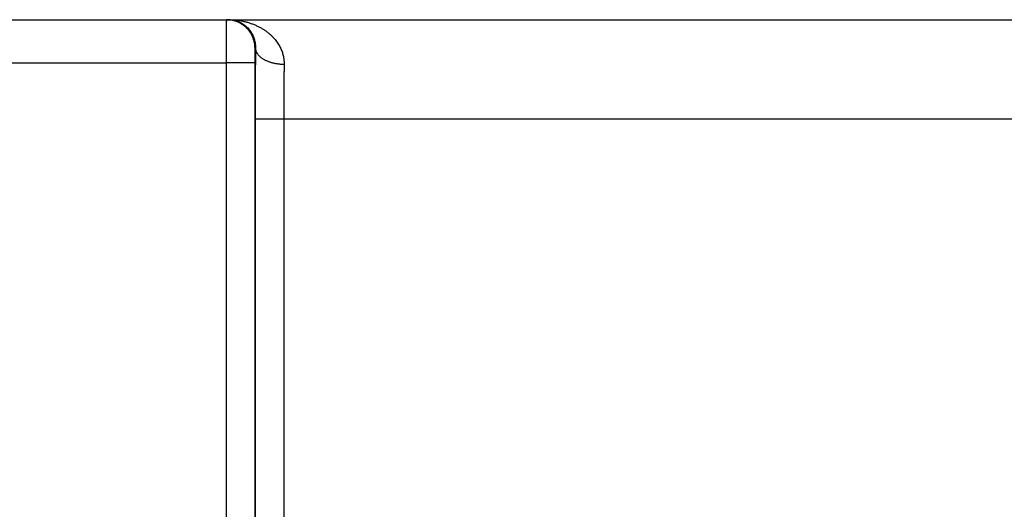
# Model space of a CAD drawing. Header units: inches. Extents: x 0 to 34, y 0 to 22.
# Tile 40 of 105: x 17.935 to 18.624, y 10.619 to 10.961. Entities that reach past the tile are written whole.
import ezdxf

# ---------------------------------------------------------------- set-up
doc = ezdxf.new("R2010")
doc.units = ezdxf.units.IN
doc.header["$LTSCALE"] = 1.87
doc.header["$MEASUREMENT"] = 0
doc.layers.get('0').update_dxf_attribs({"linetype": 'CONTINUOUS'})

msp = doc.modelspace()

# ---------------------------------------------------------------- linework, layer by layer
at = {"color": 7, "linetype": 'CONTINUOUS'}
for p, q in [((13.20025, 10.96107), (20.97425, 10.96107)), ((18.10025, 10.94107), (18.0999, 10.94107)), ((17.8307, 10.93081), (18.07973, 10.93081)), ((18.07973, 10.93081), (18.07982, 10.35547)), ((18.09973, 10.93099), (18.09981, 10.35565)), ((18.09998, 10.89186), (18.0999, 10.35573)), ((18.11998, 10.89169), (18.1199, 10.35556)), ((18.11998, 10.89169), (18.72045, 10.89169))]:
    msp.add_line(p, q, dxfattribs=at)
for points, knots in [([(18.0799, 10.96107), (18.07989, 10.96107), (18.0799, 10.96099), (18.07988, 10.9609), (18.07988, 10.96069), (18.07987, 10.96043), (18.07986, 10.96008), (18.07985, 10.95966), (18.07984, 10.95916), (18.07983, 10.95859), (18.07983, 10.95795), (18.07982, 10.95724), (18.07981, 10.95646), (18.0798, 10.95562), (18.0798, 10.95471), (18.07979, 10.95374), (18.07978, 10.95271), (18.07978, 10.95163), (18.07977, 10.95049), (18.07977, 10.9493), (18.07976, 10.94806), (18.07975, 10.94678), (18.07975, 10.94546), (18.07975, 10.9441), (18.07974, 10.94271), (18.07974, 10.94129), (18.07974, 10.93984), (18.07973, 10.93837), (18.07973, 10.93688), (18.07973, 10.93538), (18.07973, 10.93386), (18.07973, 10.93234), (18.07973, 10.93132), (18.07973, 10.93081)], [0, 0, 0, 0, 0.001321, 0.005191, 0.01162, 0.020592, 0.032081, 0.046058, 0.06249, 0.081334, 0.102534, 0.126026, 0.15175, 0.179645, 0.209655, 0.241719, 0.27575, 0.311639, 0.349289, 0.388614, 0.429517, 0.471875, 0.515564, 0.560483, 0.60653, 0.653572, 0.70146, 0.750073, 0.799306, 0.849045, 0.899161, 0.949523, 1, 1, 1, 1]), ([(18.0999, 10.94107), (18.0999, 10.94145), (18.09988, 10.9422), (18.09979, 10.94331), (18.09963, 10.94443), (18.09941, 10.94553), (18.09913, 10.94661), (18.09879, 10.94768), (18.09839, 10.94873), (18.09793, 10.94976), (18.09741, 10.95075), (18.09684, 10.95172), (18.09622, 10.95265), (18.09555, 10.95355), (18.09482, 10.95441), (18.09405, 10.95522), (18.09324, 10.95599), (18.09238, 10.95672), (18.09148, 10.95739), (18.09055, 10.95802), (18.08958, 10.95859), (18.08858, 10.9591), (18.08756, 10.95956), (18.08651, 10.95996), (18.08544, 10.9603), (18.08436, 10.96058), (18.08326, 10.9608), (18.08214, 10.96096), (18.08103, 10.96105), (18.08028, 10.96107), (18.0799, 10.96107)], [0, 0, 0, 0, 0.035717, 0.071433, 0.107149, 0.142866, 0.178582, 0.214298, 0.250015, 0.28573, 0.321446, 0.357162, 0.392877, 0.428592, 0.464307, 0.500022, 0.535736, 0.57145, 0.607164, 0.642877, 0.678591, 0.714303, 0.750016, 0.785728, 0.821441, 0.857153, 0.892865, 0.928577, 0.964288, 1, 1, 1, 1]), ([(18.08154, 10.96107), (18.08244, 10.96107), (18.08424, 10.96102), (18.08692, 10.9608), (18.08956, 10.96043), (18.09214, 10.95993), (18.09465, 10.95929), (18.09706, 10.95852), (18.09937, 10.95765), (18.10157, 10.95667), (18.10364, 10.9556), (18.10559, 10.95445), (18.1074, 10.95324), (18.10908, 10.95197), (18.11062, 10.95066), (18.11203, 10.94931), (18.11331, 10.94793), (18.11447, 10.94653), (18.1155, 10.94512), (18.11642, 10.94371), (18.11722, 10.94229), (18.11792, 10.94087), (18.11852, 10.93947), (18.11902, 10.93807), (18.11943, 10.93669), (18.11975, 10.93531), (18.11999, 10.93396), (18.12015, 10.93261), (18.12024, 10.93128), (18.12025, 10.9304), (18.12024, 10.92996)], [0, 0, 0, 0, 0.049108, 0.097936, 0.14632, 0.1941, 0.241093, 0.287109, 0.331987, 0.375633, 0.417956, 0.458902, 0.498464, 0.536623, 0.573389, 0.608814, 0.642935, 0.675802, 0.707487, 0.738065, 0.767603, 0.796176, 0.823871, 0.850769, 0.876942, 0.902472, 0.927448, 0.951962, 0.976111, 1, 1, 1, 1]), ([(18.08154, 10.96107), (18.08215, 10.96107), (18.08337, 10.96101), (18.08517, 10.96074), (18.08692, 10.96028), (18.0886, 10.95967), (18.09019, 10.9589), (18.09168, 10.958), (18.09304, 10.95699), (18.09428, 10.95589), (18.09539, 10.95472), (18.09638, 10.9535), (18.09723, 10.95224), (18.09797, 10.95095), (18.09859, 10.94966), (18.09909, 10.94837), (18.0995, 10.9471), (18.09981, 10.94584), (18.10004, 10.94461), (18.10018, 10.9434), (18.10025, 10.94223), (18.10025, 10.94145), (18.10025, 10.94107)], [0, 0, 0, 0, 0.059945, 0.119633, 0.178916, 0.237608, 0.295432, 0.352229, 0.407829, 0.46213, 0.515029, 0.56645, 0.616377, 0.664763, 0.711652, 0.757034, 0.800917, 0.843346, 0.884366, 0.924075, 0.96258, 1, 1, 1, 1]), ([(18.0999, 10.94107), (18.09989, 10.94107), (18.09989, 10.94103), (18.09987, 10.94098), (18.09987, 10.94087), (18.09985, 10.94072), (18.09984, 10.94053), (18.09983, 10.94029), (18.09982, 10.94002), (18.09981, 10.93971), (18.0998, 10.93936), (18.09979, 10.93897), (18.09978, 10.93855), (18.09978, 10.9381), (18.09977, 10.93762), (18.09976, 10.9371), (18.09975, 10.93657), (18.09975, 10.93601), (18.09974, 10.93542), (18.09974, 10.93482), (18.09973, 10.9342), (18.09973, 10.93357), (18.09973, 10.93293), (18.09973, 10.93228), (18.09973, 10.93164), (18.09973, 10.9312), (18.09973, 10.93099)], [0, 0, 0, 0, 0.002367, 0.008773, 0.019402, 0.034268, 0.05334, 0.076534, 0.103701, 0.134681, 0.169357, 0.207612, 0.249297, 0.294235, 0.342217, 0.393008, 0.446365, 0.502074, 0.559933, 0.619711, 0.681098, 0.743751, 0.807321, 0.871453, 0.935793, 1, 1, 1, 1]), ([(18.10025, 10.94107), (18.10023, 10.9401), (18.10021, 10.93813), (18.10018, 10.93514), (18.10015, 10.93208), (18.10013, 10.92895), (18.1001, 10.92576), (18.10008, 10.92252), (18.10006, 10.91923), (18.10004, 10.91589), (18.10003, 10.91252), (18.10001, 10.90912), (18.1, 10.9057), (18.09999, 10.90225), (18.09999, 10.89879), (18.09998, 10.89533), (18.09998, 10.89302), (18.09998, 10.89186)], [0, 0, 0, 0, 0.05925, 0.12005, 0.182303, 0.2459, 0.310726, 0.376663, 0.443593, 0.51139, 0.579928, 0.649088, 0.718748, 0.78879, 0.859092, 0.929535, 1, 1, 1, 1]), ([(18.10025, 10.94107), (18.10025, 10.94087), (18.10028, 10.94045), (18.10039, 10.93984), (18.10056, 10.93922), (18.1008, 10.93861), (18.10109, 10.93802), (18.10144, 10.93743), (18.10185, 10.93685), (18.10231, 10.93628), (18.10284, 10.93573), (18.10341, 10.9352), (18.10404, 10.93468), (18.10471, 10.93419), (18.10544, 10.93371), (18.10621, 10.93326), (18.10702, 10.93284), (18.10788, 10.93243), (18.10877, 10.93206), (18.10969, 10.93171), (18.11065, 10.93139), (18.11164, 10.93111), (18.11266, 10.93085), (18.1137, 10.93062), (18.11476, 10.93043), (18.11583, 10.93027), (18.11692, 10.93014), (18.11802, 10.93004), (18.11913, 10.92998), (18.11987, 10.92997), (18.12024, 10.92996)], [0, 0, 0, 0, 0.024935, 0.050104, 0.07567, 0.101782, 0.128574, 0.156163, 0.184646, 0.2141, 0.244585, 0.276141, 0.308793, 0.34255, 0.377407, 0.413349, 0.450345, 0.488357, 0.527338, 0.567232, 0.607977, 0.649502, 0.691733, 0.734591, 0.777992, 0.821848, 0.86607, 0.910566, 0.955241, 1, 1, 1, 1]), ([(18.09973, 10.93099), (18.09971, 10.93098), (18.09965, 10.93098), (18.09954, 10.93096), (18.09937, 10.93096), (18.09914, 10.93095), (18.09885, 10.93094), (18.0985, 10.93093), (18.09809, 10.93092), (18.09762, 10.93091), (18.0971, 10.9309), (18.09653, 10.93089), (18.0959, 10.93089), (18.09522, 10.93088), (18.0945, 10.93087), (18.09373, 10.93086), (18.09292, 10.93086), (18.09207, 10.93085), (18.09118, 10.93085), (18.09025, 10.93084), (18.0893, 10.93083), (18.08831, 10.93083), (18.08729, 10.93083), (18.08626, 10.93082), (18.0852, 10.93082), (18.08413, 10.93082), (18.08304, 10.93081), (18.08194, 10.93081), (18.08084, 10.93081), (18.0801, 10.93081), (18.07973, 10.93081)], [0, 0, 0, 0, 0.002552, 0.008148, 0.016787, 0.028448, 0.043096, 0.060687, 0.081167, 0.104473, 0.130533, 0.159269, 0.19059, 0.224402, 0.2606, 0.299072, 0.339701, 0.382361, 0.426922, 0.473245, 0.521189, 0.570606, 0.621344, 0.673248, 0.726156, 0.779907, 0.834335, 0.889273, 0.944551, 1, 1, 1, 1]), ([(18.12024, 10.92996), (18.12023, 10.92915), (18.12021, 10.9275), (18.12017, 10.92499), (18.12014, 10.92242), (18.12012, 10.9198), (18.12009, 10.91714), (18.12007, 10.91442), (18.12005, 10.91167), (18.12003, 10.90888), (18.12001, 10.90606), (18.12, 10.90322), (18.11999, 10.90035), (18.11998, 10.89747), (18.11998, 10.89458), (18.11998, 10.89265), (18.11998, 10.89169)], [0, 0, 0, 0, 0.063898, 0.129438, 0.196499, 0.264966, 0.334722, 0.405647, 0.47762, 0.550514, 0.624203, 0.698557, 0.773444, 0.848736, 0.924302, 1, 1, 1, 1]), ([(18.09998, 10.89186), (18.1, 10.89185), (18.10005, 10.89185), (18.10016, 10.89184), (18.10034, 10.89183), (18.10057, 10.89182), (18.10086, 10.89181), (18.10121, 10.8918), (18.10162, 10.89179), (18.10209, 10.89178), (18.10261, 10.89178), (18.10318, 10.89177), (18.10381, 10.89176), (18.10448, 10.89175), (18.10521, 10.89174), (18.10597, 10.89174), (18.10679, 10.89173), (18.10764, 10.89172), (18.10853, 10.89172), (18.10945, 10.89171), (18.11041, 10.89171), (18.1114, 10.8917), (18.11241, 10.8917), (18.11345, 10.8917), (18.11451, 10.89169), (18.11558, 10.89169), (18.11667, 10.89169), (18.11777, 10.89169), (18.11887, 10.89169), (18.11961, 10.89168), (18.11998, 10.89168)], [0, 0, 0, 0, 0.002552, 0.008148, 0.016787, 0.028448, 0.043096, 0.060687, 0.081167, 0.104472, 0.130533, 0.159268, 0.19059, 0.224402, 0.260599, 0.299072, 0.3397, 0.382361, 0.426921, 0.473244, 0.521189, 0.570606, 0.621344, 0.673247, 0.726156, 0.779907, 0.834335, 0.889272, 0.944551, 1, 1, 1, 1])]:
    msp.add_open_spline(points, degree=3, knots=knots, dxfattribs=at)

doc.saveas('drawing.dxf')
